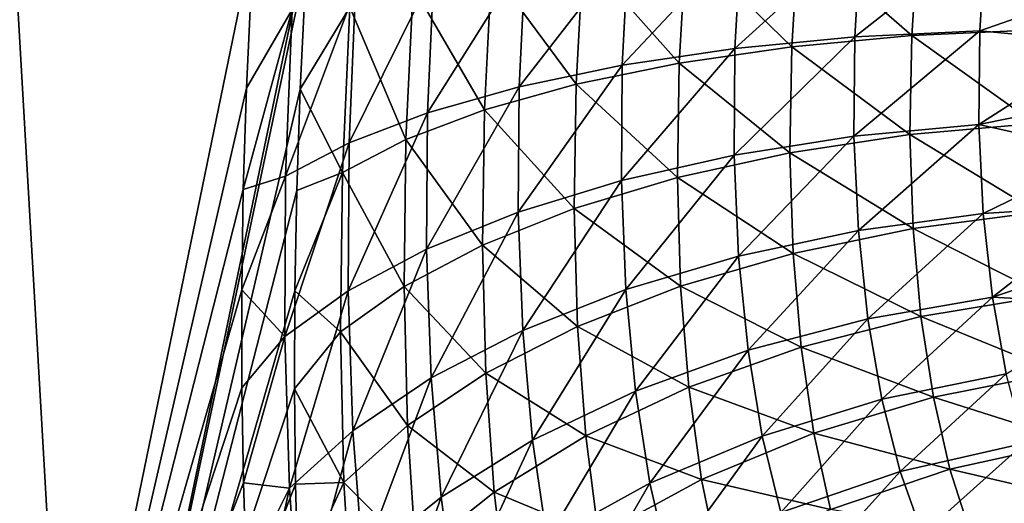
# Model space of a CAD drawing. Header units: millimetres. Extents: x -17.6 to 34.9, y -55.1 to 0.
# Tile 79 of 94: x 14.517 to 15.596, y -14.828 to -14.298. Entities that reach past the tile are written whole.
import ezdxf

# ---------------------------------------------------------------- set-up
doc = ezdxf.new("R2010")
doc.units = ezdxf.units.MM
doc.header["$LTSCALE"] = 38.447787
for name, color, linetype in [('14', 7, 'CONTINUOUS'), ('44', 7, 'CONTINUOUS'), ('45', 7, 'CONTINUOUS')]:
    doc.layers.add(name, color=color, linetype=linetype)

msp = doc.modelspace()

# ---------------------------------------------------------------- linework, layer by layer
at = {"layer": '14', "linetype": 'Continuous'}
for points in [[(14.1663, -15.4214, 5.8557), (14.524, -15.4214, 4.9207), (14.4267, -14.2083, 5.6347), (14.1663, -15.4214, 5.8557)], [(14.5806, -15.4214, -4.9539), (14.2267, -15.4214, -5.9099), (14.5108, -14.2083, -5.6183), (14.5806, -15.4214, -4.9539)], [(14.4267, -14.2083, 5.6347), (14.524, -15.4214, 4.9207), (14.7737, -14.2091, 4.6696), (14.4267, -14.2083, 5.6347)], [(14.5806, -15.4214, -4.9539), (14.5108, -14.2083, -5.6183), (14.8331, -14.2091, -4.6817), (14.5806, -15.4214, -4.9539)], [(14.7737, -14.2091, 4.6696), (14.524, -15.4214, 4.9207), (14.7657, -14.3736, 4.637), (14.7737, -14.2091, 4.6696)], [(14.5806, -15.4214, -4.9539), (14.8331, -14.2091, -4.6817), (14.8316, -14.2338, -4.6777), (14.5806, -15.4214, -4.9539)], [(14.5806, -15.4214, -4.9539), (14.8316, -14.2338, -4.6777), (14.8247, -14.3744, -4.6489), (14.5806, -15.4214, -4.9539)], [(14.7657, -14.3736, 4.637), (14.524, -15.4214, 4.9207), (14.7624, -14.4846, 4.6063), (14.7657, -14.3736, 4.637)], [(14.821, -14.4855, -4.6181), (14.5806, -15.4214, -4.9539), (14.8247, -14.3744, -4.6489), (14.821, -14.4855, -4.6181)], [(14.7624, -14.4846, 4.6063), (14.524, -15.4214, 4.9207), (14.7607, -14.5944, 4.5688), (14.7624, -14.4846, 4.6063)], [(14.8189, -14.5955, -4.5804), (14.5806, -15.4214, -4.9539), (14.821, -14.4855, -4.6181), (14.8189, -14.5955, -4.5804)], [(14.7607, -14.5944, 4.5688), (14.524, -15.4214, 4.9207), (14.7608, -14.702, 4.5247), (14.7607, -14.5944, 4.5688)], [(14.8184, -14.7031, -4.5362), (14.5806, -15.4214, -4.9539), (14.8189, -14.5955, -4.5804), (14.8184, -14.7031, -4.5362)], [(14.7608, -14.702, 4.5247), (14.524, -15.4214, 4.9207), (14.7625, -14.8062, 4.4747), (14.7608, -14.702, 4.5247)], [(14.8195, -14.8075, -4.486), (14.5806, -15.4214, -4.9539), (14.8184, -14.7031, -4.5362), (14.8195, -14.8075, -4.486)], [(14.7625, -14.8062, 4.4747), (14.524, -15.4214, 4.9207), (14.7659, -14.9062, 4.419), (14.7625, -14.8062, 4.4747)], [(14.8224, -14.9139, -4.4265), (14.5806, -15.4214, -4.9539), (14.8195, -14.8075, -4.486), (14.8224, -14.9139, -4.4265)]]:
    msp.add_3dface(points, dxfattribs=at)
at = {"layer": '44', "linetype": 'Continuous'}
for points in [[(15.502, -14.2035, -4.0188), (15.4946, -14.3159, -3.9897), (15.3707, -14.2075, -4.067), (15.502, -14.2035, -4.0188)], [(15.502, -14.2035, -4.0188), (15.6314, -14.3096, -3.9611), (15.4946, -14.3159, -3.9897), (15.502, -14.2035, -4.0188)], [(15.6386, -14.2037, -3.989), (15.6314, -14.3096, -3.9611), (15.502, -14.2035, -4.0188), (15.6386, -14.2037, -3.989)], [(15.2475, -14.2156, -4.1325), (15.2399, -14.3459, -4.0995), (15.1346, -14.2277, -4.2142), (15.2475, -14.2156, -4.1325)], [(15.2475, -14.2156, -4.1325), (15.3633, -14.3281, -4.0362), (15.2399, -14.3459, -4.0995), (15.2475, -14.2156, -4.1325)], [(15.3707, -14.2075, -4.067), (15.3633, -14.3281, -4.0362), (15.2475, -14.2156, -4.1325), (15.3707, -14.2075, -4.067)], [(15.3707, -14.2075, -4.067), (15.4946, -14.3159, -3.9897), (15.3633, -14.3281, -4.0362), (15.3707, -14.2075, -4.067)], [(15.1346, -14.2277, -4.2142), (15.1269, -14.3691, -4.1786), (15.0342, -14.2434, -4.3103), (15.1346, -14.2277, -4.2142)], [(15.1346, -14.2277, -4.2142), (15.2399, -14.3459, -4.0995), (15.1269, -14.3691, -4.1786), (15.1346, -14.2277, -4.2142)], [(14.8247, -14.3744, -4.6489), (14.8316, -14.2338, -4.6777), (14.8789, -14.2845, -4.5385), (14.8247, -14.3744, -4.6489)], [(15.0342, -14.2434, -4.3103), (15.0265, -14.3972, -4.2718), (14.9485, -14.2624, -4.4192), (15.0342, -14.2434, -4.3103)], [(15.0342, -14.2434, -4.3103), (15.1269, -14.3691, -4.1786), (15.0265, -14.3972, -4.2718), (15.0342, -14.2434, -4.3103)], [(14.8789, -14.2845, -4.5385), (14.9485, -14.2624, -4.4192), (14.9406, -14.4296, -4.3774), (14.8789, -14.2845, -4.5385)], [(14.9485, -14.2624, -4.4192), (15.0265, -14.3972, -4.2718), (14.9406, -14.4296, -4.3774), (14.9485, -14.2624, -4.4192)], [(14.871, -14.4658, -4.4932), (14.8247, -14.3744, -4.6489), (14.8789, -14.2845, -4.5385), (14.871, -14.4658, -4.4932)], [(14.871, -14.4658, -4.4932), (14.8789, -14.2845, -4.5385), (14.9406, -14.4296, -4.3774), (14.871, -14.4658, -4.4932)], [(15.6314, -14.3096, -3.9611), (15.6295, -14.412, -3.9219), (15.4946, -14.3159, -3.9897), (15.6314, -14.3096, -3.9611)], [(15.4946, -14.3159, -3.9897), (15.4927, -14.4243, -3.9483), (15.3633, -14.3281, -4.0362), (15.4946, -14.3159, -3.9897)], [(15.4946, -14.3159, -3.9897), (15.6295, -14.412, -3.9219), (15.4927, -14.4243, -3.9483), (15.4946, -14.3159, -3.9897)], [(15.3633, -14.3281, -4.0362), (15.3613, -14.4443, -3.9918), (15.2399, -14.3459, -4.0995), (15.3633, -14.3281, -4.0362)], [(15.3633, -14.3281, -4.0362), (15.4927, -14.4243, -3.9483), (15.3613, -14.4443, -3.9918), (15.3633, -14.3281, -4.0362)], [(15.2399, -14.3459, -4.0995), (15.2379, -14.4715, -4.0517), (15.1269, -14.3691, -4.1786), (15.2399, -14.3459, -4.0995)], [(15.2399, -14.3459, -4.0995), (15.3613, -14.4443, -3.9918), (15.2379, -14.4715, -4.0517), (15.2399, -14.3459, -4.0995)], [(14.821, -14.4855, -4.6181), (14.8247, -14.3744, -4.6489), (14.871, -14.4658, -4.4932), (14.821, -14.4855, -4.6181)], [(15.1269, -14.3691, -4.1786), (15.1249, -14.5055, -4.1268), (15.0265, -14.3972, -4.2718), (15.1269, -14.3691, -4.1786)], [(15.1269, -14.3691, -4.1786), (15.2379, -14.4715, -4.0517), (15.1249, -14.5055, -4.1268), (15.1269, -14.3691, -4.1786)], [(15.0265, -14.3972, -4.2718), (15.0245, -14.5455, -4.2155), (14.9406, -14.4296, -4.3774), (15.0265, -14.3972, -4.2718)], [(15.0265, -14.3972, -4.2718), (15.1249, -14.5055, -4.1268), (15.0245, -14.5455, -4.2155), (15.0265, -14.3972, -4.2718)], [(15.6295, -14.412, -3.9219), (15.6329, -14.5095, -3.8718), (15.4927, -14.4243, -3.9483), (15.6295, -14.412, -3.9219)], [(14.871, -14.4658, -4.4932), (14.9406, -14.4296, -4.3774), (14.9386, -14.5908, -4.3162), (14.871, -14.4658, -4.4932)], [(14.9406, -14.4296, -4.3774), (15.0245, -14.5455, -4.2155), (14.9386, -14.5908, -4.3162), (14.9406, -14.4296, -4.3774)], [(15.4927, -14.4243, -3.9483), (15.4962, -14.5274, -3.8951), (15.3613, -14.4443, -3.9918), (15.4927, -14.4243, -3.9483)], [(15.4927, -14.4243, -3.9483), (15.6329, -14.5095, -3.8718), (15.4962, -14.5274, -3.8951), (15.4927, -14.4243, -3.9483)], [(15.3613, -14.4443, -3.9918), (15.3648, -14.5546, -3.9347), (15.2379, -14.4715, -4.0517), (15.3613, -14.4443, -3.9918)], [(15.3613, -14.4443, -3.9918), (15.4962, -14.5274, -3.8951), (15.3648, -14.5546, -3.9347), (15.3613, -14.4443, -3.9918)], [(14.8189, -14.5955, -4.5804), (14.821, -14.4855, -4.6181), (14.871, -14.4658, -4.4932), (14.8189, -14.5955, -4.5804)], [(14.869, -14.6404, -4.4269), (14.8189, -14.5955, -4.5804), (14.871, -14.4658, -4.4932), (14.869, -14.6404, -4.4269)], [(14.869, -14.6404, -4.4269), (14.871, -14.4658, -4.4932), (14.9386, -14.5908, -4.3162), (14.869, -14.6404, -4.4269)], [(15.2379, -14.4715, -4.0517), (15.2415, -14.5906, -3.9899), (15.1249, -14.5055, -4.1268), (15.2379, -14.4715, -4.0517)], [(15.2379, -14.4715, -4.0517), (15.3648, -14.5546, -3.9347), (15.2415, -14.5906, -3.9899), (15.2379, -14.4715, -4.0517)], [(15.1249, -14.5055, -4.1268), (15.1285, -14.6346, -4.0596), (15.0245, -14.5455, -4.2155), (15.1249, -14.5055, -4.1268)], [(15.1249, -14.5055, -4.1268), (15.2415, -14.5906, -3.9899), (15.1285, -14.6346, -4.0596), (15.1249, -14.5055, -4.1268)], [(15.6329, -14.5095, -3.8718), (15.6414, -14.6009, -3.8115), (15.4962, -14.5274, -3.8951), (15.6329, -14.5095, -3.8718)], [(15.4962, -14.5274, -3.8951), (15.5048, -14.6238, -3.8309), (15.3648, -14.5546, -3.9347), (15.4962, -14.5274, -3.8951)], [(15.4962, -14.5274, -3.8951), (15.6414, -14.6009, -3.8115), (15.5048, -14.6238, -3.8309), (15.4962, -14.5274, -3.8951)], [(15.0245, -14.5455, -4.2155), (15.0281, -14.6859, -4.1424), (14.9386, -14.5908, -4.3162), (15.0245, -14.5455, -4.2155)], [(15.0245, -14.5455, -4.2155), (15.1285, -14.6346, -4.0596), (15.0281, -14.6859, -4.1424), (15.0245, -14.5455, -4.2155)], [(15.3648, -14.5546, -3.9347), (15.3736, -14.6575, -3.8656), (15.2415, -14.5906, -3.9899), (15.3648, -14.5546, -3.9347)], [(15.3648, -14.5546, -3.9347), (15.5048, -14.6238, -3.8309), (15.3736, -14.6575, -3.8656), (15.3648, -14.5546, -3.9347)], [(14.869, -14.6404, -4.4269), (14.9386, -14.5908, -4.3162), (14.9422, -14.7433, -4.2367), (14.869, -14.6404, -4.4269)], [(14.9386, -14.5908, -4.3162), (15.0281, -14.6859, -4.1424), (14.9422, -14.7433, -4.2367), (14.9386, -14.5908, -4.3162)], [(15.2415, -14.5906, -3.9899), (15.2503, -14.7013, -3.9151), (15.1285, -14.6346, -4.0596), (15.2415, -14.5906, -3.9899)], [(15.2415, -14.5906, -3.9899), (15.3736, -14.6575, -3.8656), (15.2503, -14.7013, -3.9151), (15.2415, -14.5906, -3.9899)], [(14.8184, -14.7031, -4.5362), (14.8189, -14.5955, -4.5804), (14.869, -14.6404, -4.4269), (14.8184, -14.7031, -4.5362)], [(15.6414, -14.6009, -3.8115), (15.6548, -14.6851, -3.7419), (15.5048, -14.6238, -3.8309), (15.6414, -14.6009, -3.8115)], [(15.5048, -14.6238, -3.8309), (15.5184, -14.7121, -3.7567), (15.3736, -14.6575, -3.8656), (15.5048, -14.6238, -3.8309)], [(15.5048, -14.6238, -3.8309), (15.6548, -14.6851, -3.7419), (15.5184, -14.7121, -3.7567), (15.5048, -14.6238, -3.8309)], [(15.1285, -14.6346, -4.0596), (15.1375, -14.7546, -3.9782), (15.0281, -14.6859, -4.1424), (15.1285, -14.6346, -4.0596)], [(15.1285, -14.6346, -4.0596), (15.2503, -14.7013, -3.9151), (15.1375, -14.7546, -3.9782), (15.1285, -14.6346, -4.0596)], [(14.8726, -14.8058, -4.3407), (14.8184, -14.7031, -4.5362), (14.869, -14.6404, -4.4269), (14.8726, -14.8058, -4.3407)], [(14.8726, -14.8058, -4.3407), (14.869, -14.6404, -4.4269), (14.9422, -14.7433, -4.2367), (14.8726, -14.8058, -4.3407)], [(15.3736, -14.6575, -3.8656), (15.3873, -14.7514, -3.7858), (15.2503, -14.7013, -3.9151), (15.3736, -14.6575, -3.8656)], [(15.3736, -14.6575, -3.8656), (15.5184, -14.7121, -3.7567), (15.3873, -14.7514, -3.7858), (15.3736, -14.6575, -3.8656)], [(15.0281, -14.6859, -4.1424), (15.0372, -14.8161, -4.0538), (14.9422, -14.7433, -4.2367), (15.0281, -14.6859, -4.1424)], [(15.0281, -14.6859, -4.1424), (15.1375, -14.7546, -3.9782), (15.0372, -14.8161, -4.0538), (15.0281, -14.6859, -4.1424)], [(15.6548, -14.6851, -3.7419), (15.6727, -14.761, -3.6638), (15.5184, -14.7121, -3.7567), (15.6548, -14.6851, -3.7419)], [(15.2503, -14.7013, -3.9151), (15.2642, -14.8022, -3.8285), (15.1375, -14.7546, -3.9782), (15.2503, -14.7013, -3.9151)], [(15.2503, -14.7013, -3.9151), (15.3873, -14.7514, -3.7858), (15.2642, -14.8022, -3.8285), (15.2503, -14.7013, -3.9151)], [(14.8195, -14.8075, -4.486), (14.8184, -14.7031, -4.5362), (14.8726, -14.8058, -4.3407), (14.8195, -14.8075, -4.486)], [(15.5184, -14.7121, -3.7567), (15.5365, -14.7912, -3.6737), (15.3873, -14.7514, -3.7858), (15.5184, -14.7121, -3.7567)], [(15.5184, -14.7121, -3.7567), (15.6727, -14.761, -3.6638), (15.5365, -14.7912, -3.6737), (15.5184, -14.7121, -3.7567)], [(14.8726, -14.8058, -4.3407), (14.9422, -14.7433, -4.2367), (14.9514, -14.8847, -4.1404), (14.8726, -14.8058, -4.3407)], [(14.9422, -14.7433, -4.2367), (15.0372, -14.8161, -4.0538), (14.9514, -14.8847, -4.1404), (14.9422, -14.7433, -4.2367)], [(15.1375, -14.7546, -3.9782), (15.1515, -14.8636, -3.884), (15.0372, -14.8161, -4.0538), (15.1375, -14.7546, -3.9782)], [(15.1375, -14.7546, -3.9782), (15.2642, -14.8022, -3.8285), (15.1515, -14.8636, -3.884), (15.1375, -14.7546, -3.9782)], [(15.3873, -14.7514, -3.7858), (15.4057, -14.8352, -3.6965), (15.2642, -14.8022, -3.8285), (15.3873, -14.7514, -3.7858)], [(15.3873, -14.7514, -3.7858), (15.5365, -14.7912, -3.6737), (15.4057, -14.8352, -3.6965), (15.3873, -14.7514, -3.7858)], [(15.6727, -14.761, -3.6638), (15.6947, -14.8278, -3.5784), (15.5365, -14.7912, -3.6737), (15.6727, -14.761, -3.6638)], [(15.5365, -14.7912, -3.6737), (15.5588, -14.8604, -3.583), (15.4057, -14.8352, -3.6965), (15.5365, -14.7912, -3.6737)], [(15.5365, -14.7912, -3.6737), (15.6947, -14.8278, -3.5784), (15.5588, -14.8604, -3.583), (15.5365, -14.7912, -3.6737)], [(14.8224, -14.9139, -4.4265), (14.8195, -14.8075, -4.486), (14.8726, -14.8058, -4.3407), (14.8224, -14.9139, -4.4265)], [(14.8819, -14.9591, -4.2362), (14.8224, -14.9139, -4.4265), (14.8726, -14.8058, -4.3407), (14.8819, -14.9591, -4.2362)], [(14.8819, -14.9591, -4.2362), (14.8726, -14.8058, -4.3407), (14.9514, -14.8847, -4.1404), (14.8819, -14.9591, -4.2362)], [(15.2642, -14.8022, -3.8285), (15.2828, -14.8919, -3.7318), (15.1515, -14.8636, -3.884), (15.2642, -14.8022, -3.8285)], [(15.2642, -14.8022, -3.8285), (15.4057, -14.8352, -3.6965), (15.2828, -14.8919, -3.7318), (15.2642, -14.8022, -3.8285)], [(15.0372, -14.8161, -4.0538), (15.0513, -14.9344, -3.9513), (14.9514, -14.8847, -4.1404), (15.0372, -14.8161, -4.0538)], [(15.0372, -14.8161, -4.0538), (15.1515, -14.8636, -3.884), (15.0513, -14.9344, -3.9513), (15.0372, -14.8161, -4.0538)], [(15.6947, -14.8278, -3.5784), (15.7204, -14.8849, -3.4868), (15.5588, -14.8604, -3.583), (15.6947, -14.8278, -3.5784)]]:
    msp.add_3dface(points, dxfattribs=at)
at = {"layer": '45', "linetype": 'Continuous'}
for points in [[(15.4323, -14.3173, 3.9892), (15.439, -14.2045, 4.0186), (15.3009, -14.33, 4.0355), (15.4323, -14.3173, 3.9892)], [(15.3009, -14.33, 4.0355), (15.439, -14.2045, 4.0186), (15.3077, -14.2089, 4.0667), (15.3009, -14.33, 4.0355)], [(15.5691, -14.3106, 3.9608), (15.5757, -14.2043, 3.9889), (15.4323, -14.3173, 3.9892), (15.5691, -14.3106, 3.9608)], [(15.4323, -14.3173, 3.9892), (15.5757, -14.2043, 3.9889), (15.439, -14.2045, 4.0186), (15.4323, -14.3173, 3.9892)], [(15.5691, -14.3106, 3.9608), (15.7108, -14.2611, 3.9653), (15.5757, -14.2043, 3.9889), (15.5691, -14.3106, 3.9608)], [(14.7737, -14.2091, 4.6696), (14.7657, -14.3736, 4.637), (14.8158, -14.2872, 4.5379), (14.7737, -14.2091, 4.6696)], [(15.3009, -14.33, 4.0355), (15.3077, -14.2089, 4.0667), (15.1775, -14.3484, 4.0987), (15.3009, -14.33, 4.0355)], [(15.1775, -14.3484, 4.0987), (15.3077, -14.2089, 4.0667), (15.1844, -14.2173, 4.1322), (15.1775, -14.3484, 4.0987)], [(15.1775, -14.3484, 4.0987), (15.1844, -14.2173, 4.1322), (15.0645, -14.3721, 4.1777), (15.1775, -14.3484, 4.0987)], [(15.0645, -14.3721, 4.1777), (15.1844, -14.2173, 4.1322), (15.0715, -14.2296, 4.2138), (15.0645, -14.3721, 4.1777)], [(15.0645, -14.3721, 4.1777), (15.0715, -14.2296, 4.2138), (14.9641, -14.4006, 4.2708), (15.0645, -14.3721, 4.1777)], [(14.9641, -14.4006, 4.2708), (15.0715, -14.2296, 4.2138), (14.9712, -14.2456, 4.3099), (14.9641, -14.4006, 4.2708)], [(14.9641, -14.4006, 4.2708), (14.9712, -14.2456, 4.3099), (14.8782, -14.4333, 4.3762), (14.9641, -14.4006, 4.2708)], [(14.8782, -14.4333, 4.3762), (14.9712, -14.2456, 4.3099), (14.8854, -14.2649, 4.4186), (14.8782, -14.4333, 4.3762)], [(14.8158, -14.2872, 4.5379), (14.8086, -14.4698, 4.4919), (14.8854, -14.2649, 4.4186), (14.8158, -14.2872, 4.5379)], [(14.8086, -14.4698, 4.4919), (14.8782, -14.4333, 4.3762), (14.8854, -14.2649, 4.4186), (14.8086, -14.4698, 4.4919)], [(15.708, -14.3239, 3.9461), (15.7108, -14.2611, 3.9653), (15.5691, -14.3106, 3.9608), (15.708, -14.3239, 3.9461)], [(14.7657, -14.3736, 4.637), (14.7624, -14.4846, 4.6063), (14.8158, -14.2872, 4.5379), (14.7657, -14.3736, 4.637)], [(14.8158, -14.2872, 4.5379), (14.7624, -14.4846, 4.6063), (14.8086, -14.4698, 4.4919), (14.8158, -14.2872, 4.5379)], [(15.5682, -14.4132, 3.9213), (15.5691, -14.3106, 3.9608), (15.4314, -14.4262, 3.9474), (15.5682, -14.4132, 3.9213)], [(15.4314, -14.4262, 3.9474), (15.5691, -14.3106, 3.9608), (15.4323, -14.3173, 3.9892), (15.4314, -14.4262, 3.9474)], [(15.5682, -14.4132, 3.9213), (15.708, -14.3239, 3.9461), (15.5691, -14.3106, 3.9608), (15.5682, -14.4132, 3.9213)], [(15.4314, -14.4262, 3.9474), (15.4323, -14.3173, 3.9892), (15.3, -14.4469, 3.9907), (15.4314, -14.4262, 3.9474)], [(15.3, -14.4469, 3.9907), (15.4323, -14.3173, 3.9892), (15.3009, -14.33, 4.0355), (15.3, -14.4469, 3.9907)], [(15.7073, -14.3851, 3.9229), (15.708, -14.3239, 3.9461), (15.5682, -14.4132, 3.9213), (15.7073, -14.3851, 3.9229)], [(15.3, -14.4469, 3.9907), (15.3009, -14.33, 4.0355), (15.1766, -14.4747, 4.0503), (15.3, -14.4469, 3.9907)], [(15.1766, -14.4747, 4.0503), (15.3009, -14.33, 4.0355), (15.1775, -14.3484, 4.0987), (15.1766, -14.4747, 4.0503)], [(15.1766, -14.4747, 4.0503), (15.1775, -14.3484, 4.0987), (15.0636, -14.5093, 4.1251), (15.1766, -14.4747, 4.0503)], [(15.0636, -14.5093, 4.1251), (15.1775, -14.3484, 4.0987), (15.0645, -14.3721, 4.1777), (15.0636, -14.5093, 4.1251)], [(15.0636, -14.5093, 4.1251), (15.0645, -14.3721, 4.1777), (14.9632, -14.5498, 4.2136), (15.0636, -14.5093, 4.1251)], [(14.9632, -14.5498, 4.2136), (15.0645, -14.3721, 4.1777), (14.9641, -14.4006, 4.2708), (14.9632, -14.5498, 4.2136)], [(15.7088, -14.4446, 3.8957), (15.7073, -14.3851, 3.9229), (15.5682, -14.4132, 3.9213), (15.7088, -14.4446, 3.8957)], [(14.9632, -14.5498, 4.2136), (14.9641, -14.4006, 4.2708), (14.8773, -14.5956, 4.3141), (14.9632, -14.5498, 4.2136)], [(14.8773, -14.5956, 4.3141), (14.9641, -14.4006, 4.2708), (14.8782, -14.4333, 4.3762), (14.8773, -14.5956, 4.3141)], [(15.4362, -14.5296, 3.8938), (15.5682, -14.4132, 3.9213), (15.4314, -14.4262, 3.9474), (15.4362, -14.5296, 3.8938)], [(15.5729, -14.5109, 3.871), (15.5682, -14.4132, 3.9213), (15.4362, -14.5296, 3.8938), (15.5729, -14.5109, 3.871)], [(15.5729, -14.5109, 3.871), (15.7088, -14.4446, 3.8957), (15.5682, -14.4132, 3.9213), (15.5729, -14.5109, 3.871)], [(15.3049, -14.5576, 3.933), (15.4314, -14.4262, 3.9474), (15.3, -14.4469, 3.9907), (15.3049, -14.5576, 3.933)], [(15.4362, -14.5296, 3.8938), (15.4314, -14.4262, 3.9474), (15.3049, -14.5576, 3.933), (15.4362, -14.5296, 3.8938)], [(14.8086, -14.4698, 4.4919), (14.8077, -14.6456, 4.4246), (14.8782, -14.4333, 4.3762), (14.8086, -14.4698, 4.4919)], [(14.8077, -14.6456, 4.4246), (14.8773, -14.5956, 4.3141), (14.8782, -14.4333, 4.3762), (14.8077, -14.6456, 4.4246)], [(15.1815, -14.5943, 3.9877), (15.3, -14.4469, 3.9907), (15.1766, -14.4747, 4.0503), (15.1815, -14.5943, 3.9877)], [(15.3049, -14.5576, 3.933), (15.3, -14.4469, 3.9907), (15.1815, -14.5943, 3.9877), (15.3049, -14.5576, 3.933)], [(15.7122, -14.5022, 3.8647), (15.7088, -14.4446, 3.8957), (15.5729, -14.5109, 3.871), (15.7122, -14.5022, 3.8647)], [(14.7624, -14.4846, 4.6063), (14.7607, -14.5944, 4.5688), (14.8086, -14.4698, 4.4919), (14.7624, -14.4846, 4.6063)], [(14.8086, -14.4698, 4.4919), (14.7607, -14.5944, 4.5688), (14.8077, -14.6456, 4.4246), (14.8086, -14.4698, 4.4919)], [(15.0685, -14.6391, 4.057), (15.1766, -14.4747, 4.0503), (15.0636, -14.5093, 4.1251), (15.0685, -14.6391, 4.057)], [(15.1815, -14.5943, 3.9877), (15.1766, -14.4747, 4.0503), (15.0685, -14.6391, 4.057), (15.1815, -14.5943, 3.9877)], [(15.583, -14.6024, 3.8104), (15.7122, -14.5022, 3.8647), (15.5729, -14.5109, 3.871), (15.583, -14.6024, 3.8104)], [(15.7177, -14.5577, 3.8301), (15.7122, -14.5022, 3.8647), (15.583, -14.6024, 3.8104), (15.7177, -14.5577, 3.8301)], [(14.9682, -14.6909, 4.1395), (15.0636, -14.5093, 4.1251), (14.9632, -14.5498, 4.2136), (14.9682, -14.6909, 4.1395)], [(15.0685, -14.6391, 4.057), (15.0636, -14.5093, 4.1251), (14.9682, -14.6909, 4.1395), (15.0685, -14.6391, 4.057)], [(15.4464, -14.6261, 3.8291), (15.5729, -14.5109, 3.871), (15.4362, -14.5296, 3.8938), (15.4464, -14.6261, 3.8291)], [(15.583, -14.6024, 3.8104), (15.5729, -14.5109, 3.871), (15.4464, -14.6261, 3.8291), (15.583, -14.6024, 3.8104)], [(15.3153, -14.6607, 3.8633), (15.4362, -14.5296, 3.8938), (15.3049, -14.5576, 3.933), (15.3153, -14.6607, 3.8633)], [(15.4464, -14.6261, 3.8291), (15.4362, -14.5296, 3.8938), (15.3153, -14.6607, 3.8633), (15.4464, -14.6261, 3.8291)], [(14.8823, -14.7489, 4.2335), (14.9632, -14.5498, 4.2136), (14.8773, -14.5956, 4.3141), (14.8823, -14.7489, 4.2335)], [(14.9682, -14.6909, 4.1395), (14.9632, -14.5498, 4.2136), (14.8823, -14.7489, 4.2335), (14.9682, -14.6909, 4.1395)], [(15.1921, -14.7054, 3.9121), (15.3049, -14.5576, 3.933), (15.1815, -14.5943, 3.9877), (15.1921, -14.7054, 3.9121)], [(15.3153, -14.6607, 3.8633), (15.3049, -14.5576, 3.933), (15.1921, -14.7054, 3.9121), (15.3153, -14.6607, 3.8633)], [(15.7254, -14.6107, 3.7919), (15.7177, -14.5577, 3.8301), (15.583, -14.6024, 3.8104), (15.7254, -14.6107, 3.7919)], [(14.7607, -14.5944, 4.5688), (14.7608, -14.702, 4.5247), (14.8077, -14.6456, 4.4246), (14.7607, -14.5944, 4.5688)], [(15.0792, -14.7594, 3.9746), (15.1815, -14.5943, 3.9877), (15.0685, -14.6391, 4.057), (15.0792, -14.7594, 3.9746)], [(15.1921, -14.7054, 3.9121), (15.1815, -14.5943, 3.9877), (15.0792, -14.7594, 3.9746), (15.1921, -14.7054, 3.9121)], [(14.8077, -14.6456, 4.4246), (14.8128, -14.8119, 4.3372), (14.8773, -14.5956, 4.3141), (14.8077, -14.6456, 4.4246)], [(14.8128, -14.8119, 4.3372), (14.8823, -14.7489, 4.2335), (14.8773, -14.5956, 4.3141), (14.8128, -14.8119, 4.3372)], [(15.4618, -14.7145, 3.7545), (15.583, -14.6024, 3.8104), (15.4464, -14.6261, 3.8291), (15.4618, -14.7145, 3.7545)], [(15.5981, -14.6866, 3.7405), (15.583, -14.6024, 3.8104), (15.4618, -14.7145, 3.7545), (15.5981, -14.6866, 3.7405)], [(15.5981, -14.6866, 3.7405), (15.7254, -14.6107, 3.7919), (15.583, -14.6024, 3.8104), (15.5981, -14.6866, 3.7405)], [(15.3309, -14.7547, 3.7828), (15.4464, -14.6261, 3.8291), (15.3153, -14.6607, 3.8633), (15.3309, -14.7547, 3.7828)], [(15.4618, -14.7145, 3.7545), (15.4464, -14.6261, 3.8291), (15.3309, -14.7547, 3.7828), (15.4618, -14.7145, 3.7545)], [(14.7608, -14.702, 4.5247), (14.7625, -14.8062, 4.4747), (14.8077, -14.6456, 4.4246), (14.7608, -14.702, 4.5247)], [(14.8077, -14.6456, 4.4246), (14.7625, -14.8062, 4.4747), (14.8128, -14.8119, 4.3372), (14.8077, -14.6456, 4.4246)], [(14.979, -14.8216, 4.0497), (15.0685, -14.6391, 4.057), (14.9682, -14.6909, 4.1395), (14.979, -14.8216, 4.0497)], [(15.0792, -14.7594, 3.9746), (15.0685, -14.6391, 4.057), (14.979, -14.8216, 4.0497), (15.0792, -14.7594, 3.9746)], [(15.2079, -14.8064, 3.8247), (15.3153, -14.6607, 3.8633), (15.1921, -14.7054, 3.9121), (15.2079, -14.8064, 3.8247)], [(15.3309, -14.7547, 3.7828), (15.3153, -14.6607, 3.8633), (15.2079, -14.8064, 3.8247), (15.3309, -14.7547, 3.7828)], [(14.8933, -14.8909, 4.1358), (14.9682, -14.6909, 4.1395), (14.8823, -14.7489, 4.2335), (14.8933, -14.8909, 4.1358)], [(14.979, -14.8216, 4.0497), (14.9682, -14.6909, 4.1395), (14.8933, -14.8909, 4.1358), (14.979, -14.8216, 4.0497)], [(15.482, -14.7936, 3.671), (15.5981, -14.6866, 3.7405), (15.4618, -14.7145, 3.7545), (15.482, -14.7936, 3.671)], [(15.6181, -14.7625, 3.6622), (15.5981, -14.6866, 3.7405), (15.482, -14.7936, 3.671), (15.6181, -14.7625, 3.6622)], [(15.0952, -14.8686, 3.8795), (15.1921, -14.7054, 3.9121), (15.0792, -14.7594, 3.9746), (15.0952, -14.8686, 3.8795)], [(15.2079, -14.8064, 3.8247), (15.1921, -14.7054, 3.9121), (15.0952, -14.8686, 3.8795), (15.2079, -14.8064, 3.8247)], [(15.3513, -14.8384, 3.6928), (15.4618, -14.7145, 3.7545), (15.3309, -14.7547, 3.7828), (15.3513, -14.8384, 3.6928)], [(15.482, -14.7936, 3.671), (15.4618, -14.7145, 3.7545), (15.3513, -14.8384, 3.6928), (15.482, -14.7936, 3.671)], [(14.8128, -14.8119, 4.3372), (14.8237, -14.9658, 4.2313), (14.8823, -14.7489, 4.2335), (14.8128, -14.8119, 4.3372)], [(14.8237, -14.9658, 4.2313), (14.8933, -14.8909, 4.1358), (14.8823, -14.7489, 4.2335), (14.8237, -14.9658, 4.2313)], [(15.2286, -14.896, 3.7272), (15.3309, -14.7547, 3.7828), (15.2079, -14.8064, 3.8247), (15.2286, -14.896, 3.7272)], [(15.3513, -14.8384, 3.6928), (15.3309, -14.7547, 3.7828), (15.2286, -14.896, 3.7272), (15.3513, -14.8384, 3.6928)], [(14.9951, -14.9401, 3.9461), (15.0792, -14.7594, 3.9746), (14.979, -14.8216, 4.0497), (14.9951, -14.9401, 3.9461)], [(15.0952, -14.8686, 3.8795), (15.0792, -14.7594, 3.9746), (14.9951, -14.9401, 3.9461), (15.0952, -14.8686, 3.8795)], [(15.5065, -14.8626, 3.58), (15.6181, -14.7625, 3.6622), (15.482, -14.7936, 3.671), (15.5065, -14.8626, 3.58)], [(15.6423, -14.8291, 3.5766), (15.6181, -14.7625, 3.6622), (15.5065, -14.8626, 3.58), (15.6423, -14.8291, 3.5766)], [(15.3761, -14.9109, 3.5949), (15.482, -14.7936, 3.671), (15.3513, -14.8384, 3.6928), (15.3761, -14.9109, 3.5949)], [(15.5065, -14.8626, 3.58), (15.482, -14.7936, 3.671), (15.3761, -14.9109, 3.5949), (15.5065, -14.8626, 3.58)], [(14.7625, -14.8062, 4.4747), (14.7659, -14.9062, 4.419), (14.8128, -14.8119, 4.3372), (14.7625, -14.8062, 4.4747)], [(15.1161, -14.9652, 3.7733), (15.2079, -14.8064, 3.8247), (15.0952, -14.8686, 3.8795), (15.1161, -14.9652, 3.7733)], [(15.2286, -14.896, 3.7272), (15.2079, -14.8064, 3.8247), (15.1161, -14.9652, 3.7733), (15.2286, -14.896, 3.7272)], [(14.7659, -14.9062, 4.419), (14.771, -15.0031, 4.3571), (14.8128, -14.8119, 4.3372), (14.7659, -14.9062, 4.419)], [(14.8128, -14.8119, 4.3372), (14.771, -15.0031, 4.3571), (14.8237, -14.9658, 4.2313), (14.8128, -14.8119, 4.3372)], [(14.9095, -15.0195, 4.0231), (14.979, -14.8216, 4.0497), (14.8933, -14.8909, 4.1358), (14.9095, -15.0195, 4.0231)], [(14.9951, -14.9401, 3.9461), (14.979, -14.8216, 4.0497), (14.9095, -15.0195, 4.0231), (14.9951, -14.9401, 3.9461)]]:
    msp.add_3dface(points, dxfattribs=at)

doc.saveas('drawing.dxf')
